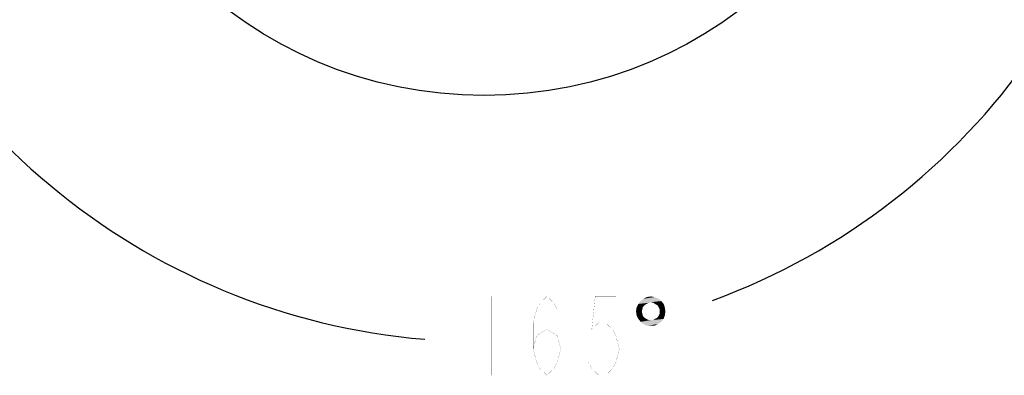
# Model space of a CAD drawing. Header units: millimetres. Extents: x 0 to 8410, y 0 to 5940.
# Tile 37 of 122: x 4333 to 5145, y 1248 to 1541. Entities that reach past the tile are written whole.
import ezdxf

# ---------------------------------------------------------------- set-up
doc = ezdxf.new("R2010")
doc.units = ezdxf.units.MM
doc.header["$LTSCALE"] = 462.55
doc.layers.get('0').update_dxf_attribs({"linetype": 'CONTINUOUS'})
doc.layers.add('204102000021_DXF_DIMENSION', color=7, linetype='CONTINUOUS')
doc.styles.get("Standard").update_dxf_attribs({"font": 'txt', "width": 0.7})
doc.dimstyles.new('DIMSTYLE_14', dxfattribs={"dimtxt": 65, "dimasz": 50, "dimexe": 1, "dimexo": 0, "dimgap": 3.25, "dimtad": 0, "dimtih": 1, "dimtoh": 1, "dimdec": 1, "dimdsep": 46, "dimtxsty": 'Standard', "dimblk": '_FILLED', "dimblk1": '_FILLED', "dimblk2": '_FILLED', "dimcen": 0.09, "dimclrt": 5, "dimazin": 2, "dimtp": 0.5, "dimtm": 0.5, "dimtfac": 1, "dimtdec": 65535, "dimtofl": 0, "dimtmove": 0, "dimatfit": 3, "dimldrblk": '_FILLED', "dimfxl": 0, "dimtolj": 1, "dimarcsym": 0})

# ---------------------------------------------------------------- blocks, each defined once
blk = doc.blocks.new('*D27')
at = {"layer": '204102000021_DXF_DIMENSION', "color": 2, "linetype": 'Continuous'}
for start, end in [(290.15623, 360), (195, 265.20857)]:
    blk.add_arc((4713.77, 1829.56), 554.1, start, end, dxfattribs=at)
for points in [[(5274.11, 1779.23), (5267.87, 1829.56), (5257.12, 1780)], [(4201.77, 1641.06), (4178.56, 1686.15), (4185.56, 1635.92)]]:
    blk.add_solid(points, dxfattribs=at)
blk = doc.blocks.new('_FILLED')
at = {"color": 0, "linetype": 'ByBlock'}
blk.add_solid([(0, 0), (-1, 0.17), (-1, -0.17)], dxfattribs=at)

msp = doc.modelspace()

# ---------------------------------------------------------------- linework, layer by layer
at = {"color": 2, "linetype": 'Continuous'}
msp.add_circle((4716.272, 1829.561), 351, dxfattribs=at)
at = {"layer": '204102000021_DXF_DIMENSION', "color": 5, "linetype": 'Continuous', "const_width": 0.1}
for points in [[(4722.741, 1312.705), (4722.741, 1247.705)], [(4756.866, 1269.372), (4759.709, 1280.205), (4768.241, 1285.622), (4776.772, 1280.205), (4779.615, 1269.372), (4776.772, 1258.538), (4773.928, 1253.122), (4768.241, 1247.705), (4762.553, 1253.122), (4759.709, 1258.538), (4756.866, 1269.372), (4756.866, 1291.038), (4759.709, 1301.872), (4762.553, 1307.288), (4768.241, 1312.705), (4773.928, 1307.288), (4776.772, 1301.872)], [(4825.115, 1312.705), (4808.053, 1312.705), (4805.209, 1285.622), (4810.897, 1291.038), (4816.584, 1291.038), (4822.272, 1285.622), (4825.115, 1280.205), (4827.959, 1269.372), (4825.115, 1258.538), (4822.272, 1253.122), (4816.584, 1247.705), (4810.897, 1247.705), (4805.209, 1253.122), (4802.366, 1258.538)]]:
    msp.add_lwpolyline(points, dxfattribs=at)
at = {"layer": '204102000021_DXF_DIMENSION', "color": 5, "linetype": 'Continuous'}
for points in [[(4854.045, 1307.961), (4843.607, 1306.537), (4845.505, 1308.909)], [(4854.045, 1307.961), (4852.147, 1307.486), (4843.607, 1306.537)], [(4843.607, 1306.537), (4852.147, 1307.486), (4850.25, 1306.537)], [(4860.213, 1310.807), (4845.505, 1308.909), (4847.877, 1310.807)], [(4845.505, 1308.909), (4860.213, 1310.807), (4862.585, 1308.909)], [(4845.505, 1308.909), (4862.585, 1308.909), (4854.045, 1307.961)], [(4856.892, 1312.231), (4847.877, 1310.807), (4850.724, 1312.231)], [(4847.877, 1310.807), (4856.892, 1312.231), (4860.213, 1310.807)], [(4850.724, 1312.231), (4854.045, 1312.705), (4856.892, 1312.231)], [(4855.943, 1307.486), (4854.045, 1307.961), (4862.585, 1308.909)], [(4857.366, 1306.537), (4855.943, 1307.486), (4862.585, 1308.909)], [(4857.366, 1306.537), (4862.585, 1308.909), (4864.483, 1306.537)], [(4846.928, 1302.267), (4841.709, 1300.369), (4842.184, 1303.69)], [(4841.709, 1300.369), (4846.928, 1302.267), (4846.454, 1300.369)], [(4846.454, 1300.369), (4842.184, 1297.048), (4841.709, 1300.369)], [(4850.25, 1306.537), (4848.826, 1305.588), (4842.184, 1303.69)], [(4850.25, 1306.537), (4842.184, 1303.69), (4843.607, 1306.537)], [(4848.826, 1305.588), (4847.403, 1304.165), (4842.184, 1303.69)], [(4842.184, 1303.69), (4847.403, 1304.165), (4846.928, 1302.267)], [(4846.454, 1300.369), (4846.928, 1298.471), (4842.184, 1297.048)], [(4864.483, 1306.537), (4859.264, 1305.588), (4857.366, 1306.537)], [(4860.213, 1304.165), (4859.264, 1305.588), (4864.483, 1306.537)], [(4860.213, 1304.165), (4864.483, 1306.537), (4865.432, 1303.69)], [(4865.432, 1303.69), (4861.162, 1302.267), (4860.213, 1304.165)], [(4861.162, 1300.369), (4861.162, 1302.267), (4865.432, 1303.69)], [(4861.162, 1300.369), (4865.432, 1303.69), (4865.907, 1300.369)], [(4865.907, 1300.369), (4861.162, 1298.471), (4861.162, 1300.369)], [(4861.162, 1298.471), (4865.907, 1300.369), (4865.432, 1297.048)], [(4842.184, 1297.048), (4846.928, 1298.471), (4847.403, 1296.574)], [(4847.403, 1296.574), (4843.607, 1294.201), (4842.184, 1297.048)], [(4847.403, 1296.574), (4848.826, 1295.15), (4843.607, 1294.201)], [(4843.607, 1294.201), (4848.826, 1295.15), (4850.25, 1294.201)], [(4850.25, 1294.201), (4845.505, 1291.829), (4843.607, 1294.201)], [(4850.25, 1294.201), (4852.147, 1293.252), (4845.505, 1291.829)], [(4845.505, 1291.829), (4855.943, 1293.252), (4864.483, 1294.201)], [(4845.505, 1291.829), (4864.483, 1294.201), (4862.585, 1291.829)], [(4854.045, 1293.252), (4855.943, 1293.252), (4845.505, 1291.829)], [(4852.147, 1293.252), (4854.045, 1293.252), (4845.505, 1291.829)], [(4862.585, 1291.829), (4847.877, 1289.931), (4845.505, 1291.829)], [(4847.877, 1289.931), (4862.585, 1291.829), (4859.739, 1289.931)], [(4864.483, 1294.201), (4855.943, 1293.252), (4857.366, 1294.201)], [(4857.366, 1294.201), (4859.264, 1295.15), (4865.432, 1297.048)], [(4857.366, 1294.201), (4865.432, 1297.048), (4864.483, 1294.201)], [(4859.264, 1295.15), (4860.213, 1296.574), (4865.432, 1297.048)], [(4865.432, 1297.048), (4860.213, 1296.574), (4861.162, 1298.471)], [(4859.739, 1289.931), (4850.724, 1288.508), (4847.877, 1289.931)], [(4854.045, 1288.508), (4850.724, 1288.508), (4859.739, 1289.931)], [(4854.045, 1288.508), (4859.739, 1289.931), (4856.892, 1288.508)]]:
    msp.add_solid(points, dxfattribs=at)

# ---------------------------------------------------------------- dimensions: what is measured, and where the dimension line sits
at = {"layer": '204102000021_DXF_DIMENSION', "color": 2, "linetype": 'Continuous'}
dim = msp.add_angular_dim_2l(base=(4786.098, 1280.205), line1=((4183.909, 1687.585), (4178.557, 1686.151)), line2=((5262.329, 1829.561), (5267.87, 1829.561)), dimstyle='DIMSTYLE_14', dxfattribs=at)
dim.commit()
dim.dimension.update_dxf_attribs({"geometry": '*D27', "text_midpoint": (4699.991, 1247.705), "dimtype": 162})

doc.saveas('drawing.dxf')
